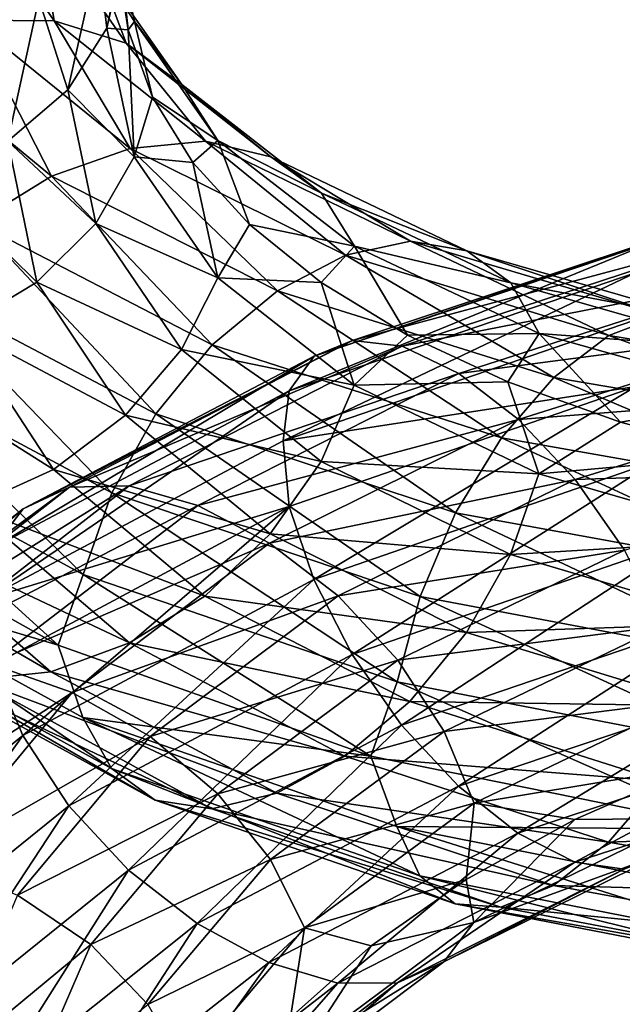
# Model space of a CAD drawing. Header units: metres. Extents: x -109 to 109, y -432 to 89.
# Tile 118 of 256: x -14.35 to -9.26, y -322.72 to -314.39. Entities that reach past the tile are written whole.
import ezdxf

# ---------------------------------------------------------------- set-up
doc = ezdxf.new("R2010")
doc.units = ezdxf.units.M
doc.layers.add('solid_506360_24502164', color=7, linetype='CONTINUOUS')

msp = doc.modelspace()

# ---------------------------------------------------------------- linework, layer by layer
at = {"layer": 'solid_506360_24502164'}
for points in [[(-14.72816, -313.197235, 925.218445), (-14.029655, -313.213318, 925.553406), (-14.831375, -314.44693, 928.029358)], [(-14.831375, -314.44693, 928.029358), (-14.029655, -313.213318, 925.553406), (-14.189918, -314.217255, 928.351807)], [(-14.061386, -314.403961, 938.347656), (-14.844507, -313.263641, 935.817444), (-14.761205, -314.39563, 938.685974)], [(-14.20333, -313.51413, 935.497803), (-14.844507, -313.263641, 935.817444), (-14.061386, -314.403961, 938.347656)], [(-13.382839, -314.408417, 934.684998), (-13.614264, -313.338776, 932.319153), (-13.705044, -313.90918, 935.108826)], [(-13.690852, -313.845123, 928.742798), (-13.367341, -313.367767, 929.165955), (-13.616313, -314.465485, 931.516174)], [(-13.616313, -314.465485, 931.516174), (-13.367341, -313.367767, 929.165955), (-13.499117, -313.89502, 931.90863)], [(-13.614264, -313.338776, 932.319153), (-13.43539, -314.477661, 933.18396), (-13.499117, -313.89502, 931.90863)], [(-13.382839, -314.408417, 934.684998), (-13.43539, -314.477661, 933.18396), (-13.614264, -313.338776, 932.319153)], [(-13.454034, -314.592438, 937.928589), (-14.20333, -313.51413, 935.497803), (-14.061386, -314.403961, 938.347656)], [(-13.705044, -313.90918, 935.108826), (-14.20333, -313.51413, 935.497803), (-13.454034, -314.592438, 937.928589)], [(-14.189918, -314.217255, 928.351807), (-13.690852, -313.845123, 928.742798), (-13.945849, -314.986633, 931.139404)], [(-13.945849, -314.986633, 931.139404), (-13.690852, -313.845123, 928.742798), (-13.616313, -314.465485, 931.516174)], [(-12.982035, -314.941895, 937.461365), (-13.705044, -313.90918, 935.108826), (-13.454034, -314.592438, 937.928589)], [(-13.382839, -314.408417, 934.684998), (-13.705044, -313.90918, 935.108826), (-12.982035, -314.941895, 937.461365)], [(-13.616313, -314.465485, 931.516174), (-13.499117, -313.89502, 931.90863), (-13.43539, -314.477661, 933.18396)], [(-14.831375, -314.44693, 928.029358), (-14.189918, -314.217255, 928.351807), (-14.45421, -315.421356, 930.822144)], [(-14.45421, -315.421356, 930.822144), (-14.189918, -314.217255, 928.351807), (-13.945849, -314.986633, 931.139404)], [(-14.761205, -314.39563, 938.685974), (-15.492563, -314.557098, 938.922546), (-14.083529, -315.716431, 941.514832)], [(-13.418687, -315.48114, 941.169006), (-14.761205, -314.39563, 938.685974), (-14.083529, -315.716431, 941.514832)], [(-14.061386, -314.403961, 938.347656), (-14.761205, -314.39563, 938.685974), (-13.418687, -315.48114, 941.169006)], [(-12.782516, -315.421082, 940.725098), (-14.061386, -314.403961, 938.347656), (-13.418687, -315.48114, 941.169006)], [(-13.454034, -314.592438, 937.928589), (-14.061386, -314.403961, 938.347656), (-12.782516, -315.421082, 940.725098)], [(-13.382839, -314.408417, 934.684998), (-13.231243, -315.047974, 934.448608), (-13.43539, -314.477661, 933.18396)], [(-12.676828, -315.414856, 936.985535), (-13.231243, -315.047974, 934.448608), (-13.382839, -314.408417, 934.684998)], [(-12.676828, -315.414856, 936.985535), (-13.382839, -314.408417, 934.684998), (-12.982035, -314.941895, 937.461365)], [(-13.945849, -314.986633, 931.139404), (-13.616313, -314.465485, 931.516174), (-13.384854, -315.551666, 933.874878)], [(-13.384854, -315.551666, 933.874878), (-13.616313, -314.465485, 931.516174), (-13.43539, -314.477661, 933.18396)], [(-13.384854, -315.551666, 933.874878), (-13.43539, -314.477661, 933.18396), (-13.231243, -315.047974, 934.448608)], [(-14.083529, -315.716431, 941.514832), (-15.492563, -314.557098, 938.922546), (-14.720211, -316.107788, 941.732422)], [(-12.230402, -315.552551, 940.213501), (-13.454034, -314.592438, 937.928589), (-12.782516, -315.421082, 940.725098)], [(-12.982035, -314.941895, 937.461365), (-13.454034, -314.592438, 937.928589), (-12.230402, -315.552551, 940.213501)], [(-14.45421, -315.421356, 930.822144), (-13.945849, -314.986633, 931.139404), (-13.708789, -316.116425, 933.544678)], [(-13.708789, -316.116425, 933.544678), (-13.945849, -314.986633, 931.139404), (-13.384854, -315.551666, 933.874878)], [(-11.801332, -315.860138, 939.673401), (-12.982035, -314.941895, 937.461365), (-12.230402, -315.552551, 940.213501)], [(-12.676828, -315.414856, 936.985535), (-12.982035, -314.941895, 937.461365), (-11.801332, -315.860138, 939.673401)], [(-13.384854, -315.551666, 933.874878), (-13.231243, -315.047974, 934.448608), (-12.888124, -315.599762, 935.69519)], [(-12.676828, -315.414856, 936.985535), (-12.888124, -315.599762, 935.69519), (-13.231243, -315.047974, 934.448608)], [(-15.107615, -315.728058, 930.595947), (-14.45421, -315.421356, 930.822144), (-14.208508, -316.613434, 933.301514)], [(-14.208508, -316.613434, 933.301514), (-14.45421, -315.421356, 930.822144), (-13.708789, -316.116425, 933.544678)], [(-13.418687, -315.48114, 941.169006), (-14.083529, -315.716431, 941.514832), (-12.174737, -316.685455, 943.855103)], [(-12.782516, -315.421082, 940.725098), (-13.418687, -315.48114, 941.169006), (-11.600004, -316.385193, 943.411865)], [(-11.600004, -316.385193, 943.411865), (-13.418687, -315.48114, 941.169006), (-12.174737, -316.685455, 943.855103)], [(-12.676828, -315.414856, 936.985535), (-12.409811, -316.125122, 936.912537), (-12.888124, -315.599762, 935.69519)], [(-11.050056, -316.265076, 942.873962), (-12.782516, -315.421082, 940.725098), (-11.600004, -316.385193, 943.411865)], [(-12.230402, -315.552551, 940.213501), (-12.782516, -315.421082, 940.725098), (-11.050056, -316.265076, 942.873962)], [(-11.523883, -316.30899, 939.149353), (-12.409811, -316.125122, 936.912537), (-12.676828, -315.414856, 936.985535)], [(-11.523883, -316.30899, 939.149353), (-12.676828, -315.414856, 936.985535), (-11.801332, -315.860138, 939.673401)], [(-13.708789, -316.116425, 933.544678), (-13.384854, -315.551666, 933.874878), (-12.678738, -316.574219, 936.168701)], [(-12.678738, -316.574219, 936.168701), (-13.384854, -315.551666, 933.874878), (-12.888124, -315.599762, 935.69519)], [(-10.572772, -316.346436, 942.28009), (-12.230402, -315.552551, 940.213501), (-11.050056, -316.265076, 942.873962)], [(-11.801332, -315.860138, 939.673401), (-12.230402, -315.552551, 940.213501), (-10.572772, -316.346436, 942.28009)], [(-12.678738, -316.574219, 936.168701), (-12.888124, -315.599762, 935.69519), (-12.409811, -316.125122, 936.912537)], [(-14.850806, -316.996765, 933.172058), (-15.107615, -315.728058, 930.595947), (-14.208508, -316.613434, 933.301514)], [(-14.083529, -315.716431, 941.514832), (-14.720211, -316.107788, 941.732422), (-12.725127, -317.141357, 944.164917)], [(-12.174737, -316.685455, 943.855103), (-14.083529, -315.716431, 941.514832), (-12.725127, -317.141357, 944.164917)], [(-10.201854, -316.61731, 941.675232), (-11.801332, -315.860138, 939.673401), (-10.572772, -316.346436, 942.28009)], [(-11.523883, -316.30899, 939.149353), (-11.801332, -315.860138, 939.673401), (-10.201854, -316.61731, 941.675232)], [(-14.720211, -316.107788, 941.732422), (-15.27329, -316.63382, 941.793457), (-13.203245, -317.726288, 944.30481)], [(-12.725127, -317.141357, 944.164917), (-14.720211, -316.107788, 941.732422), (-13.203245, -317.726288, 944.30481)], [(-14.208508, -316.613434, 933.301514), (-13.708789, -316.116425, 933.544678), (-12.985582, -317.180908, 935.883728)], [(-12.985582, -317.180908, 935.883728), (-13.708789, -316.116425, 933.544678), (-12.678738, -316.574219, 936.168701)], [(-12.678738, -316.574219, 936.168701), (-12.409811, -316.125122, 936.912537), (-11.803577, -316.613708, 938.083252)], [(-11.523883, -316.30899, 939.149353), (-11.803577, -316.613708, 938.083252), (-12.409811, -316.125122, 936.912537)], [(-8.737702, -316.171265, 910.279724), (-8.983876, -316.264252, 909.620667), (-11.864372, -317.23819, 911.373291)], [(-11.539268, -317.105194, 911.994202), (-8.737702, -316.171265, 910.279724), (-11.864372, -317.23819, 911.373291)], [(-8.421291, -316.268311, 910.943848), (-8.737702, -316.171265, 910.279724), (-11.539268, -317.105194, 911.994202)], [(-8.983876, -316.264252, 909.620667), (-9.143454, -316.529144, 909.019165), (-12.075115, -317.531708, 910.795044)], [(-11.864372, -317.23819, 911.373291), (-8.983876, -316.264252, 909.620667), (-12.075115, -317.531708, 910.795044)], [(-11.523883, -316.30899, 939.149353), (-11.074159, -317.059052, 939.198547), (-11.803577, -316.613708, 938.083252)], [(-11.050056, -316.265076, 942.873962), (-11.600004, -316.385193, 943.411865), (-9.372549, -317.063812, 945.345825)], [(-11.121406, -317.153748, 912.607544), (-8.421291, -316.268311, 910.943848), (-11.539268, -317.105194, 911.994202)], [(-9.962009, -317.045166, 941.108276), (-11.074159, -317.059052, 939.198547), (-11.523883, -316.30899, 939.149353)], [(-9.962009, -317.045166, 941.108276), (-11.523883, -316.30899, 939.149353), (-10.201854, -316.61731, 941.675232)], [(-8.057052, -316.553711, 911.562744), (-8.421291, -316.268311, 910.943848), (-11.121406, -317.153748, 912.607544)], [(-8.928203, -316.893921, 944.72876), (-11.050056, -316.265076, 942.873962), (-9.372549, -317.063812, 945.345825)], [(-10.572772, -316.346436, 942.28009), (-11.050056, -316.265076, 942.873962), (-8.928203, -316.893921, 944.72876)], [(-11.600004, -316.385193, 943.411865), (-12.174737, -316.685455, 943.855103), (-9.836921, -317.417969, 945.871094)], [(-9.372549, -317.063812, 945.345825), (-11.600004, -316.385193, 943.411865), (-9.836921, -317.417969, 945.871094)], [(-8.542568, -316.933868, 944.065674), (-10.572772, -316.346436, 942.28009), (-8.928203, -316.893921, 944.72876)], [(-10.201854, -316.61731, 941.675232), (-10.572772, -316.346436, 942.28009), (-8.542568, -316.933868, 944.065674)], [(-12.985582, -317.180908, 935.883728), (-12.678738, -316.574219, 936.168701), (-11.525618, -317.48349, 938.326538)], [(-11.525618, -317.48349, 938.326538), (-12.678738, -316.574219, 936.168701), (-11.803577, -316.613708, 938.083252)], [(-9.143454, -316.529144, 909.019165), (-9.170274, -316.940155, 908.513123), (-12.12593, -317.954651, 910.292297)], [(-12.075115, -317.531708, 910.795044), (-9.143454, -316.529144, 909.019165), (-12.12593, -317.954651, 910.292297)], [(-10.640381, -317.385559, 913.166748), (-8.057052, -316.553711, 911.562744), (-11.121406, -317.153748, 912.607544)], [(-7.676702, -316.994202, 912.090271), (-8.057052, -316.553711, 911.562744), (-10.640381, -317.385559, 913.166748)], [(-15.27329, -316.63382, 941.793457), (-15.703595, -317.252258, 941.69574), (-13.57523, -318.39386, 944.267029)], [(-13.203245, -317.726288, 944.30481), (-15.27329, -316.63382, 941.793457), (-13.57523, -318.39386, 944.267029)], [(-14.850806, -316.996765, 933.172058), (-14.208508, -316.613434, 933.301514), (-13.45894, -317.737671, 935.712463)], [(-13.45894, -317.737671, 935.712463), (-14.208508, -316.613434, 933.301514), (-12.985582, -317.180908, 935.883728)], [(-11.525618, -317.48349, 938.326538), (-11.803577, -316.613708, 938.083252), (-11.074159, -317.059052, 939.198547)], [(-8.242874, -317.1745, 943.406433), (-10.201854, -316.61731, 941.675232), (-8.542568, -316.933868, 944.065674)], [(-9.962009, -317.045166, 941.108276), (-10.201854, -316.61731, 941.675232), (-8.242874, -317.1745, 943.406433)], [(-12.174737, -316.685455, 943.855103), (-12.725127, -317.141357, 944.164917), (-10.281624, -317.927521, 946.258789)], [(-9.836921, -317.417969, 945.871094), (-12.174737, -316.685455, 943.855103), (-10.281624, -317.927521, 946.258789)], [(-8.928203, -316.893921, 944.72876), (-9.372549, -317.063812, 945.345825), (-6.812405, -317.478699, 946.908813)], [(-12.12593, -317.954651, 910.292297), (-9.170274, -316.940155, 908.513123), (-9.144446, -317.493347, 908.193298)], [(-15.590194, -317.235168, 933.1698), (-14.850806, -316.996765, 933.172058), (-14.067352, -318.19455, 935.676819)], [(-14.067352, -318.19455, 935.676819), (-14.850806, -316.996765, 933.172058), (-13.45894, -317.737671, 935.712463)], [(-11.525618, -317.48349, 938.326538), (-11.074159, -317.059052, 939.198547), (-10.227624, -317.455658, 940.251343)], [(-9.962009, -317.045166, 941.108276), (-10.227624, -317.455658, 940.251343), (-11.074159, -317.059052, 939.198547)], [(-10.13808, -317.771759, 913.630981), (-7.676702, -316.994202, 912.090271), (-10.640381, -317.385559, 913.166748)], [(-9.962009, -317.045166, 941.108276), (-9.275149, -317.796753, 941.230408), (-10.227624, -317.455658, 940.251343)], [(-7.312755, -317.55365, 912.479919), (-7.676702, -316.994202, 912.090271), (-10.13808, -317.771759, 913.630981)], [(-8.049086, -317.585114, 942.80365), (-9.275149, -317.796753, 941.230408), (-9.962009, -317.045166, 941.108276)], [(-8.049086, -317.585114, 942.80365), (-9.962009, -317.045166, 941.108276), (-8.242874, -317.1745, 943.406433)], [(-9.372549, -317.063812, 945.345825), (-9.836921, -317.417969, 945.871094), (-7.149932, -317.873779, 947.497742)], [(-6.812405, -317.478699, 946.908813), (-9.372549, -317.063812, 945.345825), (-7.149932, -317.873779, 947.497742)], [(-11.539268, -317.105194, 911.994202), (-11.864372, -317.23819, 911.373291), (-14.324529, -318.528412, 913.52002)], [(-13.932012, -318.345703, 914.092712), (-11.539268, -317.105194, 911.994202), (-14.324529, -318.528412, 913.52002)], [(-11.121406, -317.153748, 912.607544), (-11.539268, -317.105194, 911.994202), (-13.932012, -318.345703, 914.092712)], [(-13.427504, -318.333862, 914.641968), (-11.121406, -317.153748, 912.607544), (-13.932012, -318.345703, 914.092712)], [(-10.640381, -317.385559, 913.166748), (-11.121406, -317.153748, 912.607544), (-13.427504, -318.333862, 914.641968)], [(-12.725127, -317.141357, 944.164917), (-13.203245, -317.726288, 944.30481), (-10.667933, -318.561462, 946.465332)], [(-10.281624, -317.927521, 946.258789), (-12.725127, -317.141357, 944.164917), (-10.667933, -318.561462, 946.465332)], [(-14.767734, -318.514771, 935.783752), (-15.590194, -317.235168, 933.1698), (-14.067352, -318.19455, 935.676819)], [(-11.864372, -317.23819, 911.373291), (-12.075115, -317.531708, 910.795044), (-14.57897, -318.857513, 912.970886)], [(-14.324529, -318.528412, 913.52002), (-11.864372, -317.23819, 911.373291), (-14.57897, -318.857513, 912.970886)], [(-13.45894, -317.737671, 935.712463), (-12.985582, -317.180908, 935.883728), (-11.804556, -318.128967, 938.083862)], [(-11.804556, -318.128967, 938.083862), (-12.985582, -317.180908, 935.883728), (-11.525618, -317.48349, 938.326538)], [(-15.703595, -317.252258, 941.69574), (-15.982533, -317.907074, 941.454895), (-13.816362, -319.084564, 944.063049)], [(-13.57523, -318.39386, 944.267029), (-15.703595, -317.252258, 941.69574), (-13.816362, -319.084564, 944.063049)], [(-12.846734, -318.498901, 915.125732), (-10.640381, -317.385559, 913.166748), (-13.427504, -318.333862, 914.641968)], [(-10.13808, -317.771759, 913.630981), (-10.640381, -317.385559, 913.166748), (-12.846734, -318.498901, 915.125732)], [(-11.804556, -318.128967, 938.083862), (-11.525618, -317.48349, 938.326538), (-9.96351, -318.233368, 940.280579)], [(-9.96351, -318.233368, 940.280579), (-11.525618, -317.48349, 938.326538), (-10.227624, -317.455658, 940.251343)], [(-9.836921, -317.417969, 945.871094), (-10.281624, -317.927521, 946.258789), (-7.473163, -318.424133, 947.945984)], [(-9.96351, -318.233368, 940.280579), (-10.227624, -317.455658, 940.251343), (-9.275149, -317.796753, 941.230408)], [(-7.149932, -317.873779, 947.497742), (-9.836921, -317.417969, 945.871094), (-7.473163, -318.424133, 947.945984)], [(-12.075115, -317.531708, 910.795044), (-12.12593, -317.954651, 910.292297), (-14.654501, -319.29892, 912.477234)], [(-14.57897, -318.857513, 912.970886), (-12.075115, -317.531708, 910.795044), (-14.654501, -319.29892, 912.477234)], [(-12.12593, -317.954651, 910.292297), (-9.144446, -317.493347, 908.193298), (-12.076426, -318.508331, 909.962341)], [(-12.076426, -318.508331, 909.962341), (-9.144446, -317.493347, 908.193298), (-11.866809, -319.125854, 909.764038)], [(-9.144446, -317.493347, 908.193298), (-8.985721, -318.128326, 908.024231), (-11.866809, -319.125854, 909.764038)], [(-9.65744, -318.280701, 913.959473), (-7.312755, -317.55365, 912.479919), (-10.13808, -317.771759, 913.630981)], [(-6.996896, -318.194458, 912.687927), (-7.312755, -317.55365, 912.479919), (-9.65744, -318.280701, 913.959473)], [(-8.049086, -317.585114, 942.80365), (-8.227801, -318.076172, 942.125671), (-9.275149, -317.796753, 941.230408)], [(-14.067352, -318.19455, 935.676819), (-13.45894, -317.737671, 935.712463), (-12.234861, -318.740936, 937.979675)], [(-13.203245, -317.726288, 944.30481), (-13.57523, -318.39386, 944.267029), (-10.968489, -319.27005, 946.478149)], [(-12.234861, -318.740936, 937.979675), (-13.45894, -317.737671, 935.712463), (-11.804556, -318.128967, 938.083862)], [(-10.667933, -318.561462, 946.465332), (-13.203245, -317.726288, 944.30481), (-10.968489, -319.27005, 946.478149)], [(-12.240277, -318.817444, 915.51001), (-10.13808, -317.771759, 913.630981), (-12.846734, -318.498901, 915.125732)], [(-9.65744, -318.280701, 913.959473), (-10.13808, -317.771759, 913.630981), (-12.240277, -318.817444, 915.51001)], [(-9.96351, -318.233368, 940.280579), (-9.275149, -317.796753, 941.230408), (-8.227801, -318.076172, 942.125671)], [(-15.982533, -317.907074, 941.454895), (-16.177429, -318.474274, 940.946899), (-14.028093, -319.681732, 943.578552)], [(-13.816362, -319.084564, 944.063049), (-15.982533, -317.907074, 941.454895), (-14.028093, -319.681732, 943.578552)], [(-14.654501, -319.29892, 912.477234), (-12.12593, -317.954651, 910.292297), (-12.076426, -318.508331, 909.962341)], [(-10.281624, -317.927521, 946.258789), (-10.667933, -318.561462, 946.465332), (-7.753951, -319.09552, 948.204468)], [(-7.473163, -318.424133, 947.945984), (-10.281624, -317.927521, 946.258789), (-7.753951, -319.09552, 948.204468)], [(-12.234861, -318.740936, 937.979675), (-11.804556, -318.128967, 938.083862), (-10.204641, -318.913147, 940.075867)], [(-11.866809, -319.125854, 909.764038), (-8.985721, -318.128326, 908.024231), (-11.542637, -319.760132, 909.730896)], [(-10.204641, -318.913147, 940.075867), (-11.804556, -318.128967, 938.083862), (-9.96351, -318.233368, 940.280579)], [(-8.985721, -318.128326, 908.024231), (-8.740253, -318.793823, 908.033813), (-11.542637, -319.760132, 909.730896)], [(-8.050298, -318.785187, 941.972412), (-9.96351, -318.233368, 940.280579), (-8.227801, -318.076172, 942.125671)], [(-14.767734, -318.514771, 935.783752), (-14.067352, -318.19455, 935.676819), (-12.78794, -319.265686, 938.031555)], [(-12.78794, -319.265686, 938.031555), (-14.067352, -318.19455, 935.676819), (-12.234861, -318.740936, 937.979675)], [(-10.204641, -318.913147, 940.075867), (-9.96351, -318.233368, 940.280579), (-8.050298, -318.785187, 941.972412)], [(-9.240307, -318.879089, 914.11377), (-6.996896, -318.194458, 912.687927), (-9.65744, -318.280701, 913.959473)], [(-11.659974, -319.263336, 915.761047), (-9.65744, -318.280701, 913.959473), (-12.240277, -318.817444, 915.51001)], [(-9.240307, -318.879089, 914.11377), (-9.65744, -318.280701, 913.959473), (-11.659974, -319.263336, 915.761047)], [(-13.932012, -318.345703, 914.092712), (-14.324529, -318.528412, 913.52002), (-16.279293, -320.074615, 915.993225)], [(-15.833213, -319.834229, 916.509583), (-13.932012, -318.345703, 914.092712), (-16.279293, -320.074615, 915.993225)], [(-13.427504, -318.333862, 914.641968), (-13.932012, -318.345703, 914.092712), (-15.833213, -319.834229, 916.509583)], [(-15.259858, -319.75238, 916.983643), (-13.427504, -318.333862, 914.641968), (-15.833213, -319.834229, 916.509583)], [(-12.846734, -318.498901, 915.125732), (-13.427504, -318.333862, 914.641968), (-15.259858, -319.75238, 916.983643)], [(-13.57523, -318.39386, 944.267029), (-13.816362, -319.084564, 944.063049), (-11.163319, -319.990784, 946.305603)], [(-10.968489, -319.27005, 946.478149), (-13.57523, -318.39386, 944.267029), (-11.163319, -319.990784, 946.305603)], [(-14.028093, -319.681732, 943.578552), (-16.177429, -318.474274, 940.946899), (-15.984268, -319.097504, 940.620972)], [(-14.324529, -318.528412, 913.52002), (-14.57897, -318.857513, 912.970886), (-16.568457, -320.444946, 915.47821)], [(-16.279293, -320.074615, 915.993225), (-14.324529, -318.528412, 913.52002), (-16.568457, -320.444946, 915.47821)], [(-15.499092, -318.682007, 936.016235), (-14.767734, -318.514771, 935.783752), (-13.424623, -319.661438, 938.240356)], [(-14.599835, -319.839996, 917.378906), (-12.846734, -318.498901, 915.125732), (-15.259858, -319.75238, 916.983643)], [(-13.424623, -319.661438, 938.240356), (-14.767734, -318.514771, 935.783752), (-12.78794, -319.265686, 938.031555)], [(-14.654501, -319.29892, 912.477234), (-12.076426, -318.508331, 909.962341), (-14.580553, -319.849365, 912.12915)], [(-12.240277, -318.817444, 915.51001), (-12.846734, -318.498901, 915.125732), (-14.599835, -319.839996, 917.378906)], [(-14.580553, -319.849365, 912.12915), (-12.076426, -318.508331, 909.962341), (-14.32747, -320.444946, 911.893677)], [(-12.076426, -318.508331, 909.962341), (-11.866809, -319.125854, 909.764038), (-14.32747, -320.444946, 911.893677)], [(-10.667933, -318.561462, 946.465332), (-10.968489, -319.27005, 946.478149), (-7.972408, -319.83551, 948.256897)], [(-7.753951, -319.09552, 948.204468), (-10.667933, -318.561462, 946.465332), (-7.972408, -319.83551, 948.256897)], [(-16.19891, -318.681213, 936.355042), (-15.499092, -318.682007, 936.016235), (-14.089464, -319.905151, 938.580322)], [(-14.725635, -319.974976, 939.023132), (-16.19891, -318.681213, 936.355042), (-14.089464, -319.905151, 938.580322)], [(-14.089464, -319.905151, 938.580322), (-15.499092, -318.682007, 936.016235), (-13.424623, -319.661438, 938.240356)], [(-13.91062, -320.080017, 917.669373), (-12.240277, -318.817444, 915.51001), (-14.599835, -319.839996, 917.378906)], [(-11.659974, -319.263336, 915.761047), (-12.240277, -318.817444, 915.51001), (-13.91062, -320.080017, 917.669373)], [(-12.78794, -319.265686, 938.031555), (-12.234861, -318.740936, 937.979675), (-10.576627, -319.573883, 940.031677)], [(-10.576627, -319.573883, 940.031677), (-12.234861, -318.740936, 937.979675), (-10.204641, -318.913147, 940.075867)], [(-11.542637, -319.760132, 909.730896), (-8.740253, -318.793823, 908.033813), (-11.125504, -320.358276, 909.87561)], [(-8.740253, -318.793823, 908.033813), (-8.424395, -319.435059, 908.231812), (-11.125504, -320.358276, 909.87561)], [(-8.245127, -319.493652, 941.799866), (-10.204641, -318.913147, 940.075867), (-8.050298, -318.785187, 941.972412)], [(-11.156346, -319.808777, 915.847168), (-9.240307, -318.879089, 914.11377), (-11.659974, -319.263336, 915.761047)], [(-8.916136, -319.520355, 914.085327), (-9.240307, -318.879089, 914.11377), (-11.156346, -319.808777, 915.847168)], [(-10.576627, -319.573883, 940.031677), (-10.204641, -318.913147, 940.075867), (-8.245127, -319.493652, 941.799866)], [(-15.984268, -319.097504, 940.620972), (-15.70682, -319.547974, 940.087463), (-13.578018, -320.724121, 942.643677)], [(-13.817863, -320.293182, 943.221191), (-15.984268, -319.097504, 940.620972), (-13.578018, -320.724121, 942.643677)], [(-14.028093, -319.681732, 943.578552), (-15.984268, -319.097504, 940.620972), (-13.817863, -320.293182, 943.221191)], [(-14.32747, -320.444946, 911.893677), (-11.866809, -319.125854, 909.764038), (-13.936079, -321.040192, 911.806335)], [(-13.816362, -319.084564, 944.063049), (-14.028093, -319.681732, 943.578552), (-11.384604, -320.618683, 945.849121)], [(-11.866809, -319.125854, 909.764038), (-11.542637, -319.760132, 909.730896), (-13.936079, -321.040192, 911.806335)], [(-11.163319, -319.990784, 946.305603), (-13.816362, -319.084564, 944.063049), (-11.384604, -320.618683, 945.849121)], [(-13.251127, -320.452759, 917.829468), (-11.659974, -319.263336, 915.761047), (-13.91062, -320.080017, 917.669373)], [(-13.424623, -319.661438, 938.240356), (-12.78794, -319.265686, 938.031555), (-11.054745, -320.158478, 940.161621)], [(-11.156346, -319.808777, 915.847168), (-11.659974, -319.263336, 915.761047), (-13.251127, -320.452759, 917.829468)], [(-11.054745, -320.158478, 940.161621), (-12.78794, -319.265686, 938.031555), (-10.576627, -319.573883, 940.031677)], [(-10.968489, -319.27005, 946.478149), (-11.163319, -319.990784, 946.305603), (-8.114019, -320.579376, 948.10907)], [(-7.972408, -319.83551, 948.256897), (-10.968489, -319.27005, 946.478149), (-8.114019, -320.579376, 948.10907)], [(-11.125504, -320.358276, 909.87561), (-8.424395, -319.435059, 908.231812), (-10.644864, -320.873932, 910.19281)], [(-8.424395, -319.435059, 908.231812), (-8.060447, -320.002563, 908.60907), (-10.644864, -320.873932, 910.19281)], [(-15.70682, -319.547974, 940.087463), (-15.277749, -319.851654, 939.539063), (-13.2071, -320.991455, 942.030212)], [(-13.578018, -320.724121, 942.643677), (-15.70682, -319.547974, 940.087463), (-13.2071, -320.991455, 942.030212)], [(-10.764956, -320.410736, 915.764893), (-8.916136, -319.520355, 914.085327), (-11.156346, -319.808777, 915.847168)], [(-8.706518, -320.14917, 913.885376), (-8.916136, -319.520355, 914.085327), (-10.764956, -320.410736, 915.764893)], [(-8.545683, -320.195068, 941.806458), (-10.576627, -319.573883, 940.031677), (-8.245127, -319.493652, 941.799866)], [(-11.054745, -320.158478, 940.161621), (-10.576627, -319.573883, 940.031677), (-8.545683, -320.195068, 941.806458)], [(-14.089464, -319.905151, 938.580322), (-13.424623, -319.661438, 938.240356), (-11.605135, -320.620758, 940.461243)], [(-11.384604, -320.618683, 945.849121), (-14.028093, -319.681732, 943.578552), (-13.817863, -320.293182, 943.221191)], [(-11.605135, -320.620758, 940.461243), (-13.424623, -319.661438, 938.240356), (-11.054745, -320.158478, 940.161621)], [(-13.936079, -321.040192, 911.806335), (-11.542637, -319.760132, 909.730896), (-13.432451, -321.584564, 911.883545)], [(-11.542637, -319.760132, 909.730896), (-11.125504, -320.358276, 909.87561), (-13.432451, -321.584564, 911.883545)], [(-12.678772, -320.936707, 917.835632), (-11.156346, -319.808777, 915.847168), (-13.251127, -320.452759, 917.829468)], [(-10.764956, -320.410736, 915.764893), (-11.156346, -319.808777, 915.847168), (-12.678772, -320.936707, 917.835632)], [(-14.580553, -319.849365, 912.12915), (-14.32747, -320.444946, 911.893677), (-16.282637, -322.024445, 914.346497)], [(-13.91062, -320.080017, 917.669373), (-14.599835, -319.839996, 917.378906), (-15.835144, -321.350342, 919.858704)], [(-15.277749, -319.851654, 939.539063), (-14.725635, -319.974976, 939.023132), (-12.729816, -321.06369, 941.432495)], [(-13.2071, -320.991455, 942.030212), (-15.277749, -319.851654, 939.539063), (-12.729816, -321.06369, 941.432495)], [(-14.725635, -319.974976, 939.023132), (-14.089464, -319.905151, 938.580322), (-12.179868, -320.931763, 940.897034)], [(-12.179868, -320.931763, 940.897034), (-14.089464, -319.905151, 938.580322), (-11.605135, -320.620758, 940.461243)], [(-12.729816, -321.06369, 941.432495), (-14.725635, -319.974976, 939.023132), (-12.179868, -320.931763, 940.897034)], [(-11.163319, -319.990784, 946.305603), (-11.384604, -320.618683, 945.849121), (-8.340183, -321.236877, 947.682068)], [(-8.114019, -320.579376, 948.10907), (-11.163319, -319.990784, 946.305603), (-8.340183, -321.236877, 947.682068)], [(-10.644864, -320.873932, 910.19281), (-8.060447, -320.002563, 908.60907), (-10.142564, -321.271393, 910.647461)], [(-8.060447, -320.002563, 908.60907), (-7.680098, -320.455841, 909.12561), (-10.142564, -321.271393, 910.647461)], [(-15.087614, -321.503723, 920.044678), (-13.91062, -320.080017, 917.669373), (-15.835144, -321.350342, 919.858704)], [(-13.251127, -320.452759, 917.829468), (-13.91062, -320.080017, 917.669373), (-15.087614, -321.503723, 920.044678)], [(-10.511872, -321.016449, 915.528931), (-8.706518, -320.14917, 913.885376), (-10.764956, -320.410736, 915.764893)], [(-10.511872, -321.016449, 915.528931), (-8.641866, -320.707977, 913.537537), (-8.706518, -320.14917, 913.885376)], [(-11.605135, -320.620758, 940.461243), (-11.054745, -320.158478, 940.161621), (-8.931992, -320.829468, 942.002441)], [(-8.931992, -320.829468, 942.002441), (-11.054745, -320.158478, 940.161621), (-8.545683, -320.195068, 941.806458)], [(-13.817863, -320.293182, 943.221191), (-13.578018, -320.724121, 942.643677), (-10.970741, -321.630035, 944.843323)], [(-11.16453, -321.215027, 945.457581), (-13.817863, -320.293182, 943.221191), (-10.970741, -321.630035, 944.843323)], [(-11.384604, -320.618683, 945.849121), (-13.817863, -320.293182, 943.221191), (-11.16453, -321.215027, 945.457581)], [(-13.432451, -321.584564, 911.883545), (-11.125504, -320.358276, 909.87561), (-12.852148, -322.035553, 912.124634)], [(-11.125504, -320.358276, 909.87561), (-10.644864, -320.873932, 910.19281), (-12.852148, -322.035553, 912.124634)], [(-16.282637, -322.024445, 914.346497), (-14.32747, -320.444946, 911.893677), (-15.837835, -322.57431, 914.195435)], [(-14.32747, -320.444946, 911.893677), (-13.936079, -321.040192, 911.806335), (-15.837835, -322.57431, 914.195435)], [(-14.37232, -321.795837, 920.103516), (-13.251127, -320.452759, 917.829468), (-15.087614, -321.503723, 920.044678)], [(-12.678772, -320.936707, 917.835632), (-13.251127, -320.452759, 917.829468), (-14.37232, -321.795837, 920.103516)], [(-12.233972, -321.493042, 917.690002), (-10.764956, -320.410736, 915.764893), (-12.678772, -320.936707, 917.835632)], [(-10.511872, -321.016449, 915.528931), (-10.764956, -320.410736, 915.764893), (-12.233972, -321.493042, 917.690002)], [(-10.142564, -321.271393, 910.647461), (-7.680098, -320.455841, 909.12561), (-9.661538, -321.515442, 911.201782)], [(-7.680098, -320.455841, 909.12561), (-7.315858, -320.754761, 909.738464), (-9.661538, -321.515442, 911.201782)], [(-12.179868, -320.931763, 940.897034), (-11.605135, -320.620758, 940.461243), (-9.376695, -321.347015, 942.378723)], [(-9.376695, -321.347015, 942.378723), (-11.605135, -320.620758, 940.461243), (-8.931992, -320.829468, 942.002441)], [(-8.340183, -321.236877, 947.682068), (-11.384604, -320.618683, 945.849121), (-11.16453, -321.215027, 945.457581)], [(-13.578018, -320.724121, 942.643677), (-13.2071, -320.991455, 942.030212), (-10.671047, -321.86734, 944.175171)], [(-10.970741, -321.630035, 944.843323), (-13.578018, -320.724121, 942.643677), (-10.671047, -321.86734, 944.175171)], [(-10.511872, -321.016449, 915.528931), (-9.660267, -321.153656, 914.395142), (-8.641866, -320.707977, 913.537537)], [(-8.707829, -321.147125, 913.034485), (-8.641866, -320.707977, 913.537537), (-9.660267, -321.153656, 914.395142)], [(-9.661538, -321.515442, 911.201782), (-7.315858, -320.754761, 909.738464), (-9.243676, -321.573425, 911.816833)], [(-12.852148, -322.035553, 912.124634), (-10.644864, -320.873932, 910.19281), (-12.245691, -322.363373, 912.500977)], [(-10.644864, -320.873932, 910.19281), (-10.142564, -321.271393, 910.647461), (-12.245691, -322.363373, 912.500977)], [(-9.376695, -321.347015, 942.378723), (-8.931992, -320.829468, 942.002441), (-6.492187, -321.240753, 943.495789)], [(-13.751538, -322.211945, 920.020508), (-12.678772, -320.936707, 917.835632), (-14.37232, -321.795837, 920.103516)], [(-12.233972, -321.493042, 917.690002), (-12.678772, -320.936707, 917.835632), (-13.751538, -322.211945, 920.020508)], [(-12.729816, -321.06369, 941.432495), (-12.179868, -320.931763, 940.897034), (-9.841066, -321.713928, 942.895203)], [(-9.841066, -321.713928, 942.895203), (-12.179868, -320.931763, 940.897034), (-9.376695, -321.347015, 942.378723)], [(-15.837835, -322.57431, 914.195435), (-13.936079, -321.040192, 911.806335), (-15.265481, -323.056213, 914.193359)], [(-13.936079, -321.040192, 911.806335), (-13.432451, -321.584564, 911.883545), (-15.265481, -323.056213, 914.193359)], [(-13.2071, -320.991455, 942.030212), (-12.729816, -321.06369, 941.432495), (-10.285413, -321.897339, 943.508728)], [(-10.671047, -321.86734, 944.175171), (-13.2071, -320.991455, 942.030212), (-10.285413, -321.897339, 943.508728)], [(-10.285413, -321.897339, 943.508728), (-12.729816, -321.06369, 941.432495), (-9.841066, -321.713928, 942.895203)], [(-11.946352, -322.071808, 917.411682), (-10.511872, -321.016449, 915.528931), (-12.233972, -321.493042, 917.690002)], [(-11.946352, -322.071808, 917.411682), (-10.577763, -321.661591, 915.33075), (-10.511872, -321.016449, 915.528931)], [(-10.511872, -321.016449, 915.528931), (-10.577763, -321.661591, 915.33075), (-9.660267, -321.153656, 914.395142)], [(-10.513455, -322.02594, 914.672241), (-9.660267, -321.153656, 914.395142), (-10.577763, -321.661591, 915.33075)], [(-10.513455, -322.02594, 914.672241), (-8.707829, -321.147125, 913.034485), (-9.660267, -321.153656, 914.395142)], [(-8.918572, -321.444031, 912.445313), (-8.707829, -321.147125, 913.034485), (-10.513455, -322.02594, 914.672241)], [(-11.16453, -321.215027, 945.457581), (-10.970741, -321.630035, 944.843323), (-7.974045, -322.219421, 946.614685)], [(-8.114901, -321.816193, 947.257141), (-11.16453, -321.215027, 945.457581), (-7.974045, -322.219421, 946.614685)], [(-8.340183, -321.236877, 947.682068), (-11.16453, -321.215027, 945.457581), (-8.114901, -321.816193, 947.257141)], [(-12.245691, -322.363373, 912.500977), (-10.142564, -321.271393, 910.647461), (-11.664922, -322.539063, 912.981323)], [(-10.142564, -321.271393, 910.647461), (-9.661538, -321.515442, 911.201782), (-11.664922, -322.539063, 912.981323)], [(-6.815418, -321.800415, 943.931641), (-9.376695, -321.347015, 942.378723), (-6.492187, -321.240753, 943.495789)], [(-9.841066, -321.713928, 942.895203), (-9.376695, -321.347015, 942.378723), (-6.815418, -321.800415, 943.931641)], [(-10.767898, -322.357117, 914.11322), (-8.918572, -321.444031, 912.445313), (-10.513455, -322.02594, 914.672241)], [(-9.243676, -321.573425, 911.816833), (-8.918572, -321.444031, 912.445313), (-10.767898, -322.357117, 914.11322)], [(-13.269102, -322.717865, 919.804321), (-12.233972, -321.493042, 917.690002), (-13.751538, -322.211945, 920.020508)], [(-11.946352, -322.071808, 917.411682), (-12.233972, -321.493042, 917.690002), (-13.269102, -322.717865, 919.804321)], [(-11.664922, -322.539063, 912.981323), (-9.661538, -321.515442, 911.201782), (-11.160414, -322.535919, 913.533081)], [(-9.661538, -321.515442, 911.201782), (-9.243676, -321.573425, 911.816833), (-11.160414, -322.535919, 913.533081)], [(-15.265481, -323.056213, 914.193359), (-13.432451, -321.584564, 911.883545), (-14.605988, -323.432098, 914.345154)], [(-13.432451, -321.584564, 911.883545), (-12.852148, -322.035553, 912.124634), (-14.605988, -323.432098, 914.345154)], [(-11.160414, -322.535919, 913.533081), (-9.243676, -321.573425, 911.816833), (-10.767898, -322.357117, 914.11322)], [(-10.970741, -321.630035, 944.843323), (-10.671047, -321.86734, 944.175171), (-7.756214, -322.434204, 945.904419)], [(-7.974045, -322.219421, 946.614685), (-10.970741, -321.630035, 944.843323), (-7.756214, -322.434204, 945.904419)], [(-11.946352, -322.071808, 917.411682), (-11.380819, -322.221832, 916.33136), (-10.577763, -321.661591, 915.33075)], [(-10.513455, -322.02594, 914.672241), (-10.577763, -321.661591, 915.33075), (-11.380819, -322.221832, 916.33136)], [(-10.285413, -321.897339, 943.508728), (-9.841066, -321.713928, 942.895203), (-7.152946, -322.209808, 944.510803)], [(-7.152946, -322.209808, 944.510803), (-9.841066, -321.713928, 942.895203), (-6.815418, -321.800415, 943.931641)], [(-13.751538, -322.211945, 920.020508), (-14.37232, -321.795837, 920.103516), (-14.986853, -323.231659, 922.511292)], [(-10.671047, -321.86734, 944.175171), (-10.285413, -321.897339, 943.508728), (-7.475917, -322.432251, 945.184814)], [(-7.756214, -322.434204, 945.904419), (-10.671047, -321.86734, 944.175171), (-7.475917, -322.432251, 945.184814)], [(-7.475917, -322.432251, 945.184814), (-10.285413, -321.897339, 943.508728), (-7.152946, -322.209808, 944.510803)], [(-14.605988, -323.432098, 914.345154), (-12.852148, -322.035553, 912.124634), (-13.916773, -323.679169, 914.629639)], [(-12.852148, -322.035553, 912.124634), (-12.245691, -322.363373, 912.500977), (-13.916773, -323.679169, 914.629639)], [(-11.948151, -323.094513, 916.547913), (-10.513455, -322.02594, 914.672241), (-11.380819, -322.221832, 916.33136)], [(-10.767898, -322.357117, 914.11322), (-10.513455, -322.02594, 914.672241), (-11.948151, -323.094513, 916.547913)], [(-12.957147, -323.266937, 919.47876), (-11.946352, -322.071808, 917.411682), (-13.269102, -322.717865, 919.804321)], [(-12.957147, -323.266937, 919.47876), (-12.062884, -322.828003, 917.39093), (-11.946352, -322.071808, 917.411682)], [(-11.946352, -322.071808, 917.411682), (-12.062884, -322.828003, 917.39093), (-11.380819, -322.221832, 916.33136)], [(-14.339527, -323.576111, 922.333191), (-13.751538, -322.211945, 920.020508), (-14.986853, -323.231659, 922.511292)], [(-13.269102, -322.717865, 919.804321), (-13.751538, -322.211945, 920.020508), (-14.339527, -323.576111, 922.333191)], [(-11.948151, -323.094513, 916.547913), (-11.380819, -322.221832, 916.33136), (-12.062884, -322.828003, 917.39093)], [(-13.916773, -323.679169, 914.629639), (-12.245691, -322.363373, 912.500977), (-13.25675, -323.775513, 915.023193)], [(-12.245691, -322.363373, 912.500977), (-11.664922, -322.539063, 912.981323), (-13.25675, -323.775513, 915.023193)], [(-12.237314, -323.465393, 916.02417), (-10.767898, -322.357117, 914.11322), (-11.948151, -323.094513, 916.547913)], [(-11.160414, -322.535919, 913.533081), (-10.767898, -322.357117, 914.11322), (-12.237314, -323.465393, 916.02417)], [(-13.25675, -323.775513, 915.023193), (-11.664922, -322.539063, 912.981323), (-12.683395, -323.701447, 915.50061)], [(-12.683395, -323.701447, 915.50061), (-11.160414, -322.535919, 913.533081), (-12.237314, -323.465393, 916.02417)], [(-11.664922, -322.539063, 912.981323), (-11.160414, -322.535919, 913.533081), (-12.683395, -323.701447, 915.50061)]]:
    msp.add_3dface(points, dxfattribs=at)

doc.saveas('drawing.dxf')
